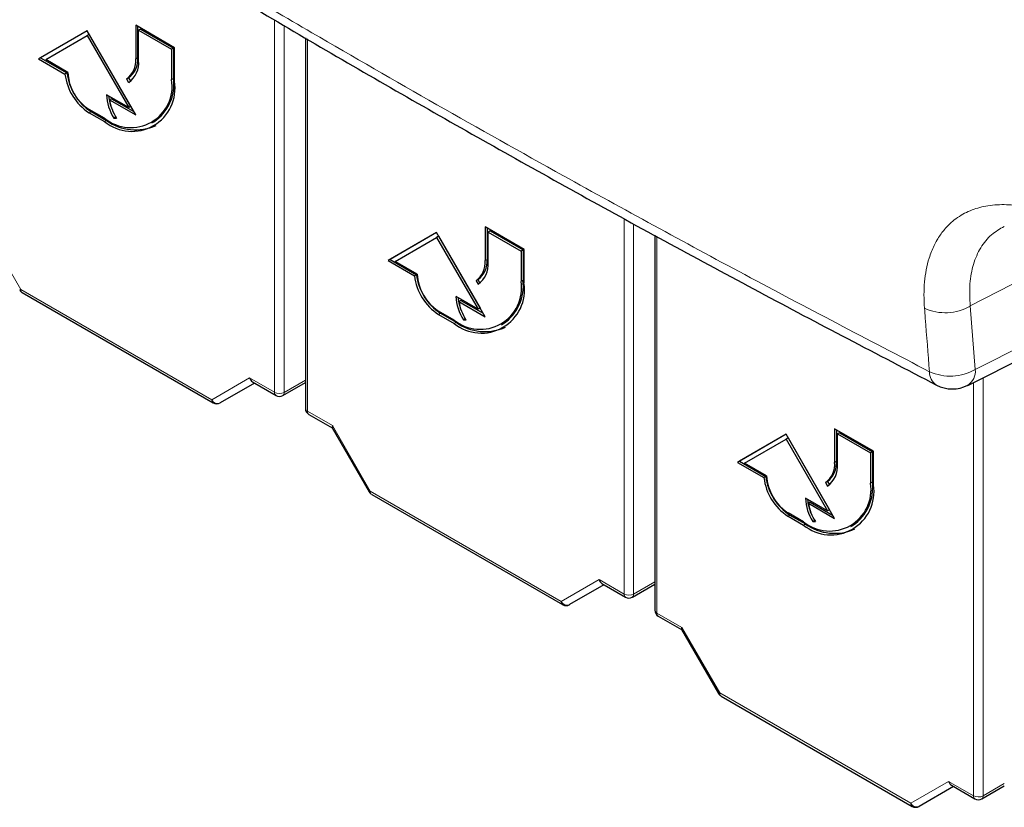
# Paper-space layout 'Blatt4' of a CAD drawing. Header units: millimetres. Extents: x 5 to 418, y 2 to 292.
# Tile 4 of 70: x 127 to 145, y 101 to 115. Entities that reach past the tile are written whole.
import ezdxf

# ---------------------------------------------------------------- set-up
doc = ezdxf.new("R2010")
doc.units = ezdxf.units.MM

psp = doc.layouts.new('Blatt4')

# ---------------------------------------------------------------- linework, layer by layer
at = {"color": 7, "linetype": 'Continuous', "lineweight": 18}
for p, q in [((131.357, 108.524), (131.357, 115.307)), ((131.532, 115.205), (131.532, 108.523)), ((131.955, 114.959), (131.955, 108.179)), ((128.863, 114.616), (128.828, 114.596)), ((129.517, 114.239), (129.482, 114.218)), ((128.014, 113.636), (127.979, 113.616)), ((128.297, 113.473), (128.262, 113.453)), ((126.045, 111.591), (126.735, 110.396)), ((137.721, 104.85), (137.721, 111.69)), ((137.896, 111.595), (137.896, 104.849)), ((138.319, 111.365), (138.319, 104.505)), ((144.026, 110.096), (146.229, 111.241)), ((144.117, 108.942), (148.494, 111.134)), ((135.227, 110.943), (135.192, 110.922)), ((135.881, 110.565), (135.846, 110.545)), ((126.735, 110.396), (130.213, 108.388)), ((134.378, 109.963), (134.343, 109.942)), ((144.026, 110.096), (144.117, 108.942)), ((134.661, 109.799), (134.626, 109.779)), ((130.213, 108.388), (130.903, 108.786)), ((130.903, 108.786), (131.357, 108.524)), ((131.532, 108.523), (131.918, 108.746)), ((144.085, 101.176), (144.085, 108.705)), ((144.26, 108.792), (144.26, 101.176)), ((131.955, 108.179), (132.409, 107.917)), ((132.409, 107.917), (133.099, 106.723)), ((141.591, 107.269), (141.556, 107.248)), ((142.245, 106.891), (142.21, 106.871)), ((133.099, 106.723), (136.577, 104.714)), ((140.742, 106.289), (140.707, 106.268)), ((141.025, 106.126), (140.99, 106.105)), ((136.577, 104.714), (137.267, 105.113)), ((137.267, 105.113), (137.721, 104.85)), ((137.896, 104.849), (138.282, 105.072)), ((138.319, 104.505), (138.773, 104.243)), ((138.773, 104.243), (139.463, 103.049)), ((139.463, 103.049), (142.941, 101.041)), ((142.941, 101.041), (143.631, 101.439)), ((143.631, 101.439), (144.085, 101.176)), ((144.26, 101.176), (144.646, 101.398))]:
    psp.add_line(p, q, dxfattribs=at)
at = {"color": 7, "linetype": 'Continuous', "lineweight": 25}
for p, q in [((129.535, 114.8), (128.828, 115.208)), ((128.828, 115.208), (128.828, 114.596)), ((128.863, 115.188), (128.863, 114.616)), ((128.916, 115.137), (128.881, 115.117)), ((128.916, 115.137), (129.517, 114.79)), ((127.944, 115.106), (127.06, 114.596)), ((127.944, 115.106), (127.095, 114.616)), ((127.188, 114.583), (127.944, 115.02)), ((128.828, 113.575), (127.944, 115.106)), ((127.979, 115.04), (127.944, 115.02)), ((127.944, 115.02), (128.7, 113.71)), ((127.979, 115.04), (128.735, 113.731)), ((128.881, 114.565), (128.881, 115.117)), ((128.881, 115.117), (129.482, 114.77)), ((131.918, 114.98), (131.918, 108.23)), ((129.517, 114.79), (129.482, 114.77)), ((129.482, 114.77), (129.482, 114.218)), ((129.517, 114.79), (129.517, 114.239)), ((129.535, 114.188), (129.535, 114.8)), ((127.095, 114.616), (127.06, 114.596)), ((127.06, 114.596), (127.54, 114.318)), ((127.095, 114.616), (127.576, 114.339)), ((127.59, 114.351), (127.188, 114.583)), ((127.576, 114.339), (127.54, 114.318)), ((128.697, 114.25), (128.662, 114.23)), ((128.662, 114.23), (128.699, 114.165)), ((128.697, 114.25), (128.733, 114.188)), ((128.7, 113.71), (128.297, 113.943)), ((128.385, 113.871), (128.35, 113.851)), ((128.385, 113.871), (128.792, 113.637)), ((128.35, 113.851), (128.828, 113.575)), ((128.735, 113.731), (128.7, 113.71)), ((128.262, 113.514), (127.979, 113.677)), ((127.979, 113.616), (128.262, 113.453)), ((128.014, 113.636), (128.297, 113.473)), ((128.466, 113.539), (128.431, 113.519)), ((128.431, 113.519), (128.479, 113.519)), ((129.124, 113.429), (129.16, 113.449)), ((135.899, 111.126), (135.192, 111.535)), ((135.192, 111.535), (135.192, 110.922)), ((134.308, 111.432), (133.424, 110.922)), ((134.308, 111.432), (133.459, 110.942)), ((135.192, 109.901), (134.308, 111.432)), ((134.343, 111.366), (134.308, 111.346)), ((134.343, 111.366), (135.099, 110.057)), ((135.227, 111.514), (135.227, 110.943)), ((135.28, 111.463), (135.245, 111.443)), ((135.245, 110.892), (135.245, 111.443)), ((135.245, 111.443), (135.846, 111.096)), ((135.28, 111.463), (135.881, 111.116)), ((138.282, 111.385), (138.282, 104.556)), ((133.552, 110.909), (134.308, 111.346)), ((134.308, 111.346), (135.064, 110.037)), ((135.881, 111.116), (135.846, 111.096)), ((135.846, 111.096), (135.846, 110.545)), ((135.881, 111.116), (135.881, 110.565)), ((135.899, 110.514), (135.899, 111.126)), ((133.459, 110.942), (133.424, 110.922)), ((133.424, 110.922), (133.904, 110.645)), ((133.459, 110.942), (133.94, 110.665)), ((133.954, 110.677), (133.552, 110.909)), ((143.979, 108.651), (148.547, 110.939)), ((133.94, 110.665), (133.904, 110.645)), ((135.061, 110.576), (135.026, 110.556)), ((135.026, 110.556), (135.063, 110.491)), ((135.061, 110.576), (135.097, 110.514)), ((126.761, 110.339), (130.239, 108.331)), ((135.064, 110.037), (134.661, 110.269)), ((134.749, 110.198), (134.714, 110.177)), ((134.714, 110.177), (135.192, 109.901)), ((134.749, 110.198), (135.156, 109.963)), ((134.626, 109.84), (134.343, 110.003)), ((134.343, 109.942), (134.626, 109.779)), ((134.378, 109.963), (134.661, 109.799)), ((135.099, 110.057), (135.064, 110.037)), ((134.83, 109.865), (134.795, 109.845)), ((134.795, 109.845), (134.843, 109.845)), ((135.488, 109.755), (135.524, 109.775)), ((130.991, 108.693), (130.366, 108.332)), ((130.955, 108.714), (131.383, 108.467)), ((131.508, 108.467), (131.918, 108.704)), ((131.981, 108.122), (132.406, 107.876)), ((132.404, 107.879), (133.079, 106.711)), ((142.263, 107.453), (141.556, 107.861)), ((141.556, 107.861), (141.556, 107.248)), ((141.591, 107.84), (141.591, 107.269)), ((141.644, 107.789), (141.609, 107.769)), ((141.609, 107.218), (141.609, 107.769)), ((141.609, 107.769), (142.21, 107.422)), ((141.644, 107.789), (142.245, 107.442)), ((140.672, 107.759), (139.788, 107.248)), ((140.672, 107.759), (139.823, 107.269)), ((139.916, 107.235), (140.672, 107.672)), ((141.556, 106.228), (140.672, 107.759)), ((140.707, 107.692), (140.672, 107.672)), ((140.672, 107.672), (141.427, 106.363)), ((140.707, 107.692), (141.463, 106.383)), ((142.245, 107.442), (142.21, 107.422)), ((142.21, 107.422), (142.21, 106.871)), ((142.245, 107.442), (142.245, 106.891)), ((142.263, 106.84), (142.263, 107.453)), ((139.823, 107.269), (139.788, 107.248)), ((139.788, 107.248), (140.268, 106.971)), ((139.823, 107.269), (140.304, 106.991)), ((140.318, 107.003), (139.916, 107.235)), ((140.304, 106.991), (140.268, 106.971)), ((141.425, 106.902), (141.39, 106.882)), ((141.39, 106.882), (141.427, 106.817)), ((141.425, 106.902), (141.461, 106.84)), ((133.125, 106.665), (136.603, 104.657)), ((141.427, 106.363), (141.025, 106.595)), ((141.113, 106.524), (141.078, 106.503)), ((141.113, 106.524), (141.52, 106.289)), ((141.078, 106.503), (141.556, 106.228)), ((141.463, 106.383), (141.427, 106.363)), ((140.99, 106.166), (140.707, 106.33)), ((140.707, 106.268), (140.99, 106.105)), ((140.742, 106.289), (141.025, 106.126)), ((141.194, 106.191), (141.159, 106.171)), ((141.159, 106.171), (141.207, 106.171)), ((141.852, 106.081), (141.888, 106.101)), ((137.355, 105.019), (136.73, 104.658)), ((137.319, 105.04), (137.747, 104.793)), ((137.872, 104.793), (138.282, 105.03)), ((138.345, 104.448), (138.77, 104.202)), ((138.768, 104.206), (139.443, 103.037)), ((139.489, 102.991), (142.967, 100.983)), ((143.719, 101.345), (143.094, 100.984)), ((143.682, 101.367), (144.111, 101.119)), ((144.236, 101.119), (144.646, 101.356))]:
    psp.add_line(p, q, dxfattribs=at)
for centre, radius, start, end in [((128.427, 114.557), 0.402, 305.698, 5.6204), ((128.462, 114.577), 0.402, 305.698, 5.6204), ((128.443, 114.522), 0.44, 305.698, 5.6204), ((128.507, 114.434), 0.974, 186.8334, 237.1491), ((128.543, 114.455), 0.974, 186.8334, 237.1491), ((128.435, 114.389), 0.845, 182.6055, 237.3945), ((128.696, 114.134), 0.827, 304.0564, 7.2558), ((128.738, 114.098), 0.753, 230.7967, 9.214), ((128.759, 114.062), 0.786, 230.7967, 9.214), ((129.131, 113.974), 0.835, 182.1237, 213.0088), ((129.119, 113.989), 0.788, 184.9133, 203.6334), ((129.13, 113.962), 0.787, 188.133, 214.2787), ((128.825, 114.209), 0.905, 234.3824, 294.3071), ((134.791, 110.883), 0.402, 305.698, 5.6204), ((134.826, 110.903), 0.402, 305.698, 5.6204), ((134.807, 110.848), 0.44, 305.698, 5.6204), ((134.871, 110.76), 0.974, 186.8334, 237.1491), ((134.907, 110.781), 0.974, 186.8334, 237.1491), ((134.798, 110.715), 0.845, 182.6055, 237.3945), ((135.102, 110.424), 0.753, 230.7967, 9.214), ((135.123, 110.388), 0.786, 230.7967, 9.214), ((135.06, 110.46), 0.827, 304.0564, 7.2558), ((126.823, 110.447), 0.125, 210, 240.0027), ((135.495, 110.3), 0.835, 182.1237, 213.0088), ((135.483, 110.315), 0.788, 184.9133, 203.634), ((135.493, 110.289), 0.787, 188.133, 214.2787), ((135.188, 110.535), 0.905, 234.3824, 294.3071), ((143.699, 109.21), 0.625, 242.693, 296.5944), ((130.302, 108.439), 0.125, 240.0027, 300.0054), ((131.445, 108.575), 0.125, 240.0027, 299.9975), ((132.043, 108.23), 0.125, 180, 240.0027), ((141.155, 107.209), 0.402, 305.698, 5.6204), ((141.19, 107.229), 0.402, 305.698, 5.6204), ((141.17, 107.175), 0.44, 305.698, 5.6204), ((141.235, 107.087), 0.974, 186.8334, 237.1491), ((141.271, 107.107), 0.974, 186.8334, 237.1491), ((141.162, 107.042), 0.845, 182.6055, 237.3945), ((141.466, 106.75), 0.753, 230.7967, 9.214), ((141.424, 106.787), 0.827, 304.0564, 7.2558), ((133.187, 106.774), 0.125, 210, 240.0027), ((141.487, 106.714), 0.786, 230.7967, 9.214), ((141.859, 106.626), 0.835, 182.1237, 213.0088), ((141.847, 106.641), 0.788, 184.9133, 203.6341), ((141.857, 106.615), 0.787, 188.133, 214.2787), ((141.552, 106.861), 0.905, 234.3824, 294.3071), ((137.809, 104.901), 0.125, 240.0027, 299.9975), ((136.666, 104.765), 0.125, 240.0027, 300.0054), ((138.407, 104.556), 0.125, 180, 240.0027), ((139.551, 103.1), 0.125, 210, 240.0027), ((143.03, 101.092), 0.125, 240.0027, 300.0054), ((144.173, 101.227), 0.125, 240.0027, 299.9975)]:
    psp.add_arc(centre, radius, start, end, dxfattribs=at)
at = {"color": 7, "linetype": 'Continuous', "lineweight": 18}
for centre, radius, start, end in [((140.944, 85.775), 28.427, 119.9888, 120.0351), ((126.797, 110.39), 0.0628, 174.3177, 234.3701), ((143.568, 110.888), 0.915, 245.7488, 299.9991), ((143.659, 109.732), 0.913, 245.7717, 300.1039), ((143.565, 108.891), 0.281, 178.2922, 237.0776), ((143.811, 108.909), 0.308, 302.9787, 6.1065), ((131.446, 108.695), 0.193, 242.6565, 296.7662), ((131.42, 108.518), 0.0628, 174.3177, 234.3701), ((131.473, 108.515), 0.0595, 305.5752, 7.7049), ((130.318, 108.436), 0.115, 204.6715, 294.7694), ((130.276, 108.382), 0.0628, 174.3177, 234.3701), ((131.98, 108.235), 0.0617, 185.0787, 246.2415), ((132.017, 108.173), 0.0628, 174.3177, 234.3701), ((147.308, 82.101), 28.427, 119.9888, 120.0351), ((133.161, 106.716), 0.0628, 174.3177, 234.3701), ((137.81, 105.021), 0.193, 242.6565, 296.7662), ((137.784, 104.844), 0.0628, 174.3177, 234.3701), ((137.837, 104.841), 0.0595, 305.5752, 7.7049), ((136.682, 104.762), 0.115, 204.6715, 294.7694), ((136.64, 104.708), 0.0628, 174.3177, 234.3701), ((138.344, 104.562), 0.0617, 185.0787, 246.2415), ((138.381, 104.499), 0.0628, 174.3177, 234.3701), ((153.672, 78.427), 28.427, 119.9888, 120.0351), ((139.525, 103.042), 0.0628, 174.3177, 234.3701), ((144.173, 101.348), 0.193, 242.6565, 296.7662), ((144.147, 101.17), 0.0628, 174.3177, 234.3701), ((144.201, 101.168), 0.0595, 305.5752, 7.7049), ((143.046, 101.089), 0.115, 204.6715, 294.7694), ((143.004, 101.034), 0.0628, 174.3177, 234.3701)]:
    psp.add_arc(centre, radius, start, end, dxfattribs=at)
at = {"color": 7, "linetype": 'Continuous', "lineweight": 25}
for centre, major_axis, ratio, start_param, end_param in [((130.991, 108.837), (0, 0.133), 0.717434, 1.963397, 2.748877), ((132.498, 107.968), (0.0912, 0.0912), 0.317888, 2.441094, 3.056612), ((137.355, 105.164), (0, 0.133), 0.717434, 1.963397, 2.748877), ((138.862, 104.294), (0.0912, 0.0912), 0.317888, 2.441094, 3.056612), ((143.719, 101.49), (0, 0.133), 0.717434, 1.963397, 2.748877)]:
    psp.add_ellipse(centre, major_axis=major_axis, ratio=ratio, start_param=start_param, end_param=end_param, dxfattribs=at)
at = {"color": 7, "linetype": 'Continuous', "lineweight": 18}
for points, knots in [([(121.101, 121.871), (121.984, 121.291), (123.752, 120.131), (126.464, 118.42), (129.222, 116.732), (131.841, 115.18), (134.307, 113.759), (136.929, 112.287), (139.91, 110.659), (142.159, 109.486), (143.284, 108.899)], [0, 0, 0, 0, 0.127165, 0.254363, 0.38166, 0.508991, 0.610707, 0.71244, 0.856196, 1, 1, 1, 1]), ([(143.193, 110.054), (143.188, 110.137), (143.179, 110.302), (143.191, 110.537), (143.222, 110.76), (143.267, 110.942), (143.331, 111.125), (143.415, 111.298), (143.536, 111.474), (143.664, 111.608), (143.832, 111.739), (144.05, 111.853), (144.298, 111.919), (144.566, 111.947), (144.851, 111.938), (145.144, 111.881), (145.428, 111.796), (145.651, 111.711), (145.82, 111.629), (145.877, 111.601)], [0, 0, 0, 0, 0.052778, 0.105936, 0.159562, 0.213581, 0.246474, 0.310445, 0.370355, 0.427273, 0.471477, 0.557697, 0.64015, 0.684231, 0.770203, 0.85241, 0.889124, 0.962902, 1, 1, 1, 1]), ([(144.646, 111.545), (144.565, 111.499), (144.395, 111.402), (144.207, 111.165), (144.074, 110.864), (144.007, 110.506), (144.019, 110.233), (144.026, 110.096)], [0, 0, 0, 0, 0.18533, 0.388965, 0.592606, 0.796299, 1, 1, 1, 1]), ([(143.284, 108.899), (143.258, 109.225), (143.227, 109.61), (143.197, 109.995), (143.193, 110.054)], [0, 0, 0, 0, 0.8460361, 1, 1, 1, 1])]:
    psp.add_open_spline(points, degree=3, knots=knots, dxfattribs=at)
at = {"color": 7, "linetype": 'Continuous', "lineweight": 25}
psp.add_open_spline([(121.227, 121.627), (121.481, 121.461), (122.648, 120.696), (124.742, 119.335), (127.626, 117.536), (130.627, 115.722), (133.755, 113.898), (136.937, 112.107), (140.151, 110.355), (142.332, 109.219), (143.412, 108.655)], degree=3, knots=[0, 0, 0, 0, 0.036629, 0.168066, 0.299297, 0.439998, 0.58067, 0.721289, 0.861869, 1, 1, 1, 1], dxfattribs=at)

doc.saveas('drawing.dxf')
